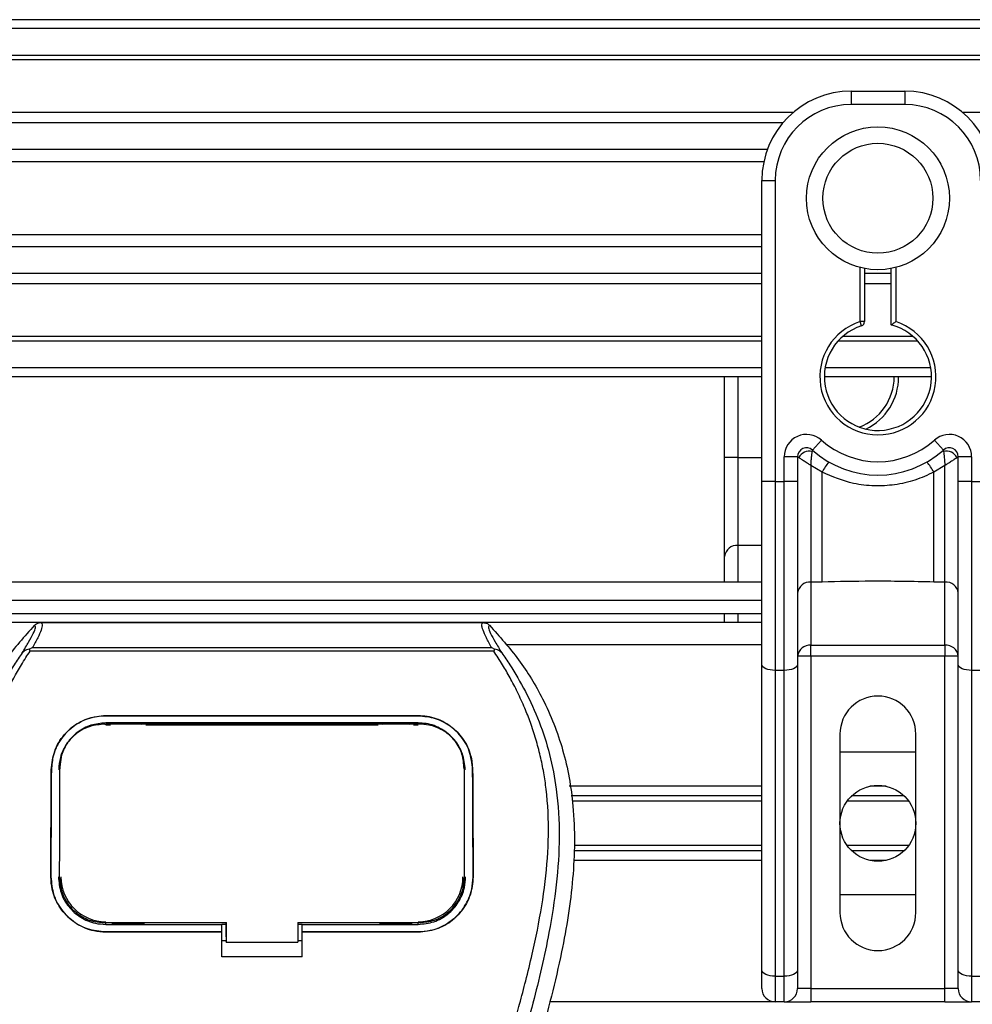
# Model space of a CAD drawing. Header units: millimetres. Extents: x 0 to 420, y 0 to 297.
# Tile 37 of 133: x 70.56 to 74.86, y 236.19 to 240.64. Entities that reach past the tile are written whole.
import ezdxf

# ---------------------------------------------------------------- set-up
doc = ezdxf.new("R2010")
doc.units = ezdxf.units.MM

msp = doc.modelspace()

# ---------------------------------------------------------------- linework, layer by layer
at = {"color": 7, "linetype": 'Continuous', "lineweight": 25}
for p, q in [((220.69328, 240.64287), (59.30672, 240.64287)), ((220.69328, 240.60253), (59.30672, 240.60253)), ((220.69328, 240.48149), (59.30672, 240.48149)), ((220.69328, 240.46091), (59.30672, 240.46091)), ((74.31567, 240.3201), (74.55775, 240.3201)), ((74.31567, 240.3201), (74.31567, 240.25958)), ((74.55775, 240.3201), (74.55775, 240.25958)), ((74.55775, 240.25958), (74.31567, 240.25958)), ((74.05344, 240.22326), (59.30672, 240.22326)), ((95.90787, 240.22326), (74.81998, 240.22326)), ((74.00699, 240.17645), (59.30672, 240.17645)), ((73.93699, 240.05587), (59.30672, 240.05587)), ((73.9212, 240.00136), (59.30672, 240.00136)), ((73.9122, 239.56059), (73.9122, 239.91663)), ((73.9122, 239.91663), (73.97272, 239.91663)), ((73.97272, 239.91663), (73.97272, 238.5555)), ((73.9122, 239.67052), (59.30672, 239.67052)), ((73.9122, 239.61601), (59.30672, 239.61601)), ((73.9122, 239.30436), (73.9122, 239.56059)), ((73.9122, 239.49543), (59.30672, 239.49543)), ((74.35602, 239.27854), (74.35602, 239.52318)), ((74.37619, 239.51865), (74.37619, 239.27854)), ((74.49723, 239.49543), (74.37619, 239.49543)), ((74.49723, 239.2634), (74.49723, 239.51865)), ((74.5174, 239.52318), (74.5174, 239.27854)), ((73.9122, 239.44862), (59.30672, 239.44862)), ((74.49723, 239.44862), (74.37619, 239.44862)), ((73.9122, 238.5555), (73.9122, 239.30436)), ((74.36222, 239.25934), (74.35602, 239.27854)), ((74.37619, 239.27854), (74.35602, 239.27854)), ((73.9122, 239.21097), (59.30672, 239.21097)), ((73.9122, 239.1904), (59.30672, 239.1904)), ((74.61715, 239.1904), (74.25627, 239.1904)), ((74.59637, 239.21097), (74.27705, 239.21097)), ((73.9122, 239.06936), (59.30672, 239.06936)), ((74.6754, 239.06936), (74.19802, 239.06936)), ((73.9122, 239.02901), (59.30672, 239.02901)), ((73.74359, 238.66392), (73.74359, 239.02901)), ((73.80411, 239.02901), (73.80411, 238.66392)), ((74.67879, 239.02901), (74.19463, 239.02901)), ((74.14084, 238.69821), (74.18118, 238.74332)), ((74.69224, 238.74332), (74.73259, 238.69821)), ((73.80411, 238.66392), (73.74359, 238.66392)), ((73.74359, 238.21774), (73.74359, 238.66392)), ((73.80411, 238.66392), (73.80411, 238.26732)), ((73.80411, 238.66392), (73.9122, 238.66392)), ((74.01307, 238.5555), (74.01307, 238.66814)), ((74.07359, 238.66814), (74.01307, 238.66814)), ((74.07359, 238.66814), (74.07359, 238.5555)), ((74.07939, 238.66392), (74.07359, 238.66392)), ((74.79983, 238.66392), (74.79403, 238.66392)), ((74.86035, 238.66814), (74.79983, 238.66814)), ((74.79983, 238.5555), (74.79983, 238.66814)), ((74.86035, 238.66814), (74.86035, 238.5555)), ((74.18436, 238.59815), (74.13411, 238.62865)), ((74.13411, 238.62865), (74.13411, 238.10207)), ((74.18436, 238.10207), (74.18436, 238.59815)), ((74.73931, 238.62865), (74.68906, 238.59815)), ((74.68906, 238.10207), (74.68906, 238.59815)), ((74.73931, 238.10207), (74.73931, 238.62865)), ((73.97272, 238.5555), (73.9122, 238.5555)), ((73.9122, 237.72851), (73.9122, 238.5555)), ((73.97272, 238.5555), (73.97272, 237.70293)), ((73.97272, 238.5555), (74.01307, 238.5555)), ((74.07359, 238.5555), (74.01307, 238.5555)), ((74.01307, 237.70293), (74.01307, 238.5555)), ((74.07359, 238.5555), (74.07359, 237.72851)), ((74.79983, 237.72851), (74.79983, 238.5555)), ((74.86035, 238.5555), (74.79983, 238.5555)), ((74.86035, 238.5555), (74.9007, 238.5555)), ((74.86035, 238.5555), (74.86035, 237.70293)), ((73.80411, 238.26732), (73.80411, 238.10104)), ((73.9122, 238.26732), (73.80411, 238.26732)), ((73.74359, 238.10104), (73.74359, 238.21774)), ((73.9122, 238.10104), (59.30672, 238.10104)), ((74.18436, 238.10207), (74.13411, 238.10207)), ((74.13411, 238.10207), (74.13411, 237.81642)), ((74.73931, 238.10207), (74.68906, 238.10207)), ((74.73931, 237.81642), (74.73931, 238.10207)), ((59.99261, 238.02034), (73.9122, 238.02034)), ((61.05592, 237.95982), (73.9122, 237.95982)), ((73.74359, 237.91948), (73.74359, 237.95982)), ((73.80411, 237.95982), (73.80411, 237.91948)), ((73.9122, 237.91948), (64.88099, 237.91948)), ((70.65347, 237.9188), (72.6521, 237.9188)), ((70.60468, 237.78978), (70.60087, 237.7984)), ((70.61531, 237.80554), (72.69032, 237.80554)), ((72.70482, 237.79851), (72.70038, 237.78978)), ((73.9122, 237.81861), (72.7596, 237.81861)), ((74.13411, 237.81642), (74.73931, 237.81642)), ((74.13411, 237.76684), (74.13411, 237.81642)), ((74.73931, 237.81642), (74.73931, 237.76684)), ((72.70038, 237.78978), (70.60468, 237.78978)), ((74.13411, 237.76684), (74.07359, 237.76684)), ((74.13411, 237.76684), (74.13411, 236.26526)), ((74.73931, 237.76684), (74.13411, 237.76684)), ((74.79983, 237.76684), (74.73931, 237.76684)), ((74.73931, 236.26526), (74.73931, 237.76684)), ((73.9122, 236.3468), (73.9122, 237.72851)), ((74.07359, 237.72851), (74.07359, 236.3468)), ((74.79983, 236.3468), (74.79983, 237.72851)), ((74.01307, 237.70293), (73.97272, 237.70293)), ((73.97272, 237.70293), (73.97272, 236.32122)), ((74.01307, 236.32122), (74.01307, 237.70293)), ((74.9007, 237.70293), (74.86035, 237.70293)), ((74.86035, 237.70293), (74.86035, 236.32122)), ((70.94673, 237.49797), (72.35886, 237.49797)), ((70.94673, 237.49778), (70.94673, 237.49797)), ((72.35886, 237.49778), (70.94673, 237.49778)), ((72.35886, 237.49778), (72.35886, 237.49797)), ((72.35886, 237.4653), (70.94673, 237.4653)), ((70.94673, 237.45619), (70.96761, 237.45619)), ((70.94723, 237.45996), (70.94709, 237.45996)), ((71.1199, 237.46344), (70.97529, 237.46344)), ((71.12758, 237.45619), (72.17801, 237.45619)), ((72.3303, 237.46344), (72.18569, 237.46344)), ((72.33797, 237.45619), (72.35886, 237.45619)), ((74.26524, 237.41514), (74.26524, 236.60821)), ((74.60818, 236.60821), (74.60818, 237.41514)), ((74.26524, 237.33445), (74.60818, 237.33445)), ((70.73972, 237.26624), (70.73927, 237.25729)), ((70.73999, 237.27553), (70.73953, 237.26662)), ((72.56604, 237.26667), (72.56558, 237.27554)), ((72.56632, 237.25729), (72.56586, 237.26623)), ((70.70079, 237.2539), (70.70061, 237.2539)), ((72.60479, 237.2539), (72.60497, 237.2539)), ((73.9122, 237.17912), (73.04184, 237.17912)), ((74.47369, 237.17912), (74.39973, 237.17912)), ((73.9122, 237.13538), (73.04984, 237.13538)), ((74.55546, 237.13538), (74.31796, 237.13538)), ((73.9122, 237.11222), (73.05408, 237.11222)), ((74.57562, 237.11222), (74.2978, 237.11222)), ((73.9122, 236.91114), (73.06415, 236.91114)), ((74.57562, 236.91114), (74.2978, 236.91114)), ((73.9122, 236.88797), (73.06303, 236.88797)), ((74.55546, 236.88797), (74.31796, 236.88797)), ((73.9122, 236.84424), (73.0609, 236.84424)), ((74.47369, 236.84424), (74.39973, 236.84424)), ((70.6986, 236.76966), (70.69842, 236.76966)), ((70.73808, 236.76601), (70.7382, 236.76578)), ((72.56738, 236.76577), (72.56751, 236.766)), ((72.60698, 236.76966), (72.60716, 236.76966)), ((74.60818, 236.6889), (74.26524, 236.6889)), ((70.94673, 236.55503), (70.94673, 236.56314)), ((70.94673, 236.55503), (71.47123, 236.55503)), ((70.97869, 236.55694), (71.11649, 236.55694)), ((71.47123, 236.55675), (71.49144, 236.55675)), ((71.47123, 236.52287), (71.47123, 236.55503)), ((71.49144, 236.49879), (71.49144, 236.56512)), ((71.49144, 236.56314), (71.49144, 236.47423)), ((71.81421, 236.56314), (72.36551, 236.56313)), ((71.81421, 236.56314), (71.81421, 236.47423)), ((71.81421, 236.55675), (71.83435, 236.55675)), ((71.83435, 236.55503), (72.35886, 236.55503)), ((71.83435, 236.52287), (71.83435, 236.55503)), ((72.18909, 236.55694), (72.32689, 236.55694)), ((72.35886, 236.55503), (72.35886, 236.56313)), ((70.94673, 236.52092), (70.94673, 236.52075)), ((70.94673, 236.52092), (71.47123, 236.52092)), ((71.47123, 236.52075), (70.94673, 236.52075)), ((71.47123, 236.40839), (71.47123, 236.52075)), ((71.83435, 236.52092), (72.35886, 236.52092)), ((71.83435, 236.40839), (71.83435, 236.52075)), ((72.35886, 236.52075), (71.83435, 236.52075)), ((72.35886, 236.52092), (72.35886, 236.52075)), ((71.47123, 236.48251), (71.49144, 236.48251)), ((71.49144, 236.49879), (71.49144, 236.47586)), ((71.49144, 236.47423), (71.49144, 236.47586)), ((71.49144, 236.47423), (71.81421, 236.47423)), ((71.81421, 236.48251), (71.83435, 236.48251)), ((71.83435, 236.40839), (71.47123, 236.40839)), ((73.9122, 236.26526), (73.9122, 236.3468)), ((74.07359, 236.3468), (74.07359, 236.26526)), ((74.79983, 236.26526), (74.79983, 236.3468)), ((73.97272, 236.32122), (74.01307, 236.32122)), ((73.97272, 236.32122), (73.97272, 236.20474)), ((74.01307, 236.20474), (74.01307, 236.32122)), ((74.86035, 236.32122), (74.9007, 236.32122)), ((74.86035, 236.32122), (74.86035, 236.20474)), ((74.13411, 236.26526), (74.07359, 236.26526)), ((74.13411, 236.26526), (74.13411, 236.20474)), ((74.13411, 236.26526), (74.73931, 236.26526)), ((74.73931, 236.20474), (74.73931, 236.26526)), ((74.79983, 236.26526), (74.73931, 236.26526)), ((73.97272, 236.20474), (72.9548, 236.20474)), ((74.01307, 236.20474), (73.97272, 236.20474)), ((74.01307, 236.20474), (74.13411, 236.20474)), ((74.73931, 236.20474), (74.13411, 236.20474)), ((74.73931, 236.20474), (74.86035, 236.20474)), ((74.9007, 236.20474), (74.86035, 236.20474))]:
    msp.add_line(p, q, dxfattribs=at)
at = {"color": 7, "linetype": 'Continuous', "lineweight": 25, "flags": 128}
for points in [[(73.97272, 237.70293), (73.96092, 237.70343), (73.94956, 237.70488), (73.9391, 237.70724), (73.92993, 237.71043), (73.9224, 237.7143), (73.91681, 237.71872), (73.91337, 237.72352), (73.9122, 237.72851)], [(74.07359, 237.72851), (74.07243, 237.72352), (74.06898, 237.71872), (74.06339, 237.7143), (74.05586, 237.71043), (74.04669, 237.70724), (74.03623, 237.70488), (74.02488, 237.70343), (74.01307, 237.70293)], [(74.86035, 237.70293), (74.84854, 237.70343), (74.83719, 237.70488), (74.82673, 237.70724), (74.81756, 237.71043), (74.81003, 237.7143), (74.80444, 237.71872), (74.80099, 237.72352), (74.79983, 237.72851)], [(70.94214, 237.45997), (70.94673, 237.45996), (70.94709, 237.45996)], [(70.94007, 236.56314), (71.20685, 236.56314), (71.49144, 236.56314)], [(73.97272, 236.32122), (73.96092, 236.32171), (73.94956, 236.32317), (73.9391, 236.32553), (73.92993, 236.32871), (73.9224, 236.33259), (73.91681, 236.33701), (73.91337, 236.34181), (73.9122, 236.3468)], [(74.07359, 236.3468), (74.07243, 236.34181), (74.06898, 236.33701), (74.06339, 236.33259), (74.05586, 236.32871), (74.04669, 236.32553), (74.03623, 236.32317), (74.02488, 236.32171), (74.01307, 236.32122)], [(74.86035, 236.32122), (74.84854, 236.32171), (74.83719, 236.32317), (74.82673, 236.32553), (74.81756, 236.32871), (74.81003, 236.33259), (74.80444, 236.33701), (74.80099, 236.34181), (74.79983, 236.3468)]]:
    msp.add_lwpolyline(points, dxfattribs=at)
at = {"color": 7, "linetype": 'Continuous', "lineweight": 25}
for centre, radius in [((74.43671, 239.83594), 0.32301), ((74.43671, 239.83594), 0.24845), ((74.43671, 237.01168), 0.17147)]:
    msp.add_circle(centre, radius, dxfattribs=at)
for centre, radius, start, end in [((74.31567, 239.91663), 0.40347, 90, 180), ((74.55775, 239.91663), 0.40347, 0, 90), ((74.31567, 239.91663), 0.34295, 90, 180), ((74.55775, 239.91663), 0.34295, 0, 90), ((74.43671, 239.02901), 0.26225, 107.92021, 72.07979), ((74.35602, 239.27854), 0.02017, 287.92021, 0), ((74.43671, 239.02901), 0.24208, 107.92021, 75.52249), ((74.2681, 239.02901), 0.24208, 290.3804, 360), ((74.2681, 239.02901), 0.26225, 295.88119, 360), ((74.11394, 238.66814), 0.10087, 48.18969, 180), ((74.43671, 239.02901), 0.38329, 228.18969, 311.81031), ((74.75948, 238.66814), 0.10087, 0, 131.81031), ((74.11394, 238.66814), 0.04035, 48.18969, 180), ((74.11394, 238.66814), 0.04035, 48.19069, 179.99948), ((74.12648, 238.64086), 0.05243, 75.20753, 153.90631), ((74.43671, 239.02901), 0.44381, 228.18969, 311.81031), ((74.75948, 238.66814), 0.04035, 0, 131.81031), ((74.75948, 238.66814), 0.04035, 0.00052, 131.80931), ((74.74694, 238.64086), 0.05243, 26.09369, 104.79247), ((74.43483, 238.46852), 0.28202, 141.32705, 152.63541), ((74.4386, 238.46852), 0.28202, 27.36459, 38.67295), ((73.79914, 238.21167), 0.05587, 84.88893, 173.75645), ((74.12913, 238.04642), 0.05587, 84.88893, 173.75645), ((74.74429, 238.04642), 0.05587, 6.24355, 95.11107), ((74.12913, 237.76077), 0.05587, 84.88893, 173.75645), ((74.74429, 237.76077), 0.05587, 6.24355, 95.11107), ((74.43671, 237.41514), 0.17147, 0, 180), ((70.94673, 236.7696), 0.20244, 180, 270), ((72.35886, 236.7696), 0.20244, 270, 0), ((74.43671, 236.60821), 0.17147, 180, 0), ((73.97272, 236.26526), 0.06052, 180, 270), ((74.01307, 236.26526), 0.06052, 270, 0), ((74.86035, 236.26526), 0.06052, 180, 270)]:
    msp.add_arc(centre, radius, start, end, dxfattribs=at)
for points, knots in [([(74.49723, 239.2634), (74.49739, 239.26353), (74.49772, 239.26378), (74.5002, 239.26569), (74.50397, 239.26857), (74.50939, 239.27265), (74.51413, 239.27615), (74.51694, 239.2782), (74.51735, 239.2785), (74.5174, 239.27854)], [0, 0, 0, 0, 0.16194992, 0.32336195, 0.4972773, 0.7062892, 0.9573608, 0.99480442, 1, 1, 1, 1]), ([(74.13411, 238.62865), (74.13412, 238.62876), (74.13413, 238.62898), (74.13415, 238.62933), (74.13417, 238.62976), (74.13421, 238.63037), (74.13426, 238.63133), (74.13435, 238.63282), (74.13449, 238.63515), (74.13472, 238.63884), (74.13514, 238.64493), (74.13604, 238.65669), (74.13714, 238.66828), (74.13861, 238.68174), (74.13933, 238.68736), (74.13987, 238.69155)], [0, 0, 0, 0, 0.004266, 0.0088901, 0.0138063, 0.0214465, 0.0333306, 0.0518502, 0.0808258, 0.1265764, 0.2004509, 0.327518, 0.6126852, 0.71116, 1, 1, 1, 1]), ([(74.14084, 238.69821), (74.14082, 238.69816), (74.14078, 238.69799), (74.14049, 238.6961), (74.14006, 238.69299), (74.13987, 238.69155)], [0, 0, 0, 0, 0.1978945, 0.6297578, 1, 1, 1, 1]), ([(74.73259, 238.69821), (74.73262, 238.69806), (74.73269, 238.69774), (74.73305, 238.69529), (74.7334, 238.69265), (74.73355, 238.69155)], [0, 0, 0, 0, 0.3358482, 0.722383, 1, 1, 1, 1]), ([(74.73355, 238.69155), (74.73409, 238.68736), (74.73481, 238.68174), (74.73628, 238.66828), (74.73738, 238.65669), (74.73828, 238.64493), (74.7387, 238.63884), (74.73893, 238.63515), (74.73907, 238.63282), (74.73916, 238.63133), (74.73921, 238.63037), (74.73925, 238.62976), (74.73927, 238.62933), (74.73929, 238.62898), (74.7393, 238.62876), (74.73931, 238.62865)], [0, 0, 0, 0, 0.28884002, 0.38731484, 0.67248202, 0.79954912, 0.87342364, 0.91917425, 0.94814978, 0.9666694, 0.97855354, 0.98619373, 0.99110991, 0.99573404, 1, 1, 1, 1]), ([(74.07939, 238.66392), (74.07815, 238.66482), (74.07548, 238.66676), (74.07382, 238.66798), (74.07365, 238.6681), (74.07359, 238.66814)], [0, 0, 0, 0, 0.3727547, 0.8035537, 1, 1, 1, 1]), ([(74.13411, 238.62865), (74.13402, 238.62871), (74.13387, 238.6288), (74.13364, 238.62894), (74.13338, 238.6291), (74.13299, 238.62934), (74.13239, 238.62971), (74.13148, 238.63027), (74.13008, 238.63114), (74.12792, 238.63247), (74.12455, 238.63455), (74.11913, 238.63791), (74.10914, 238.64417), (74.09938, 238.65042), (74.08793, 238.65799), (74.08304, 238.66138), (74.07939, 238.66392)], [0, 0, 0, 0, 0.0041906, 0.0068565, 0.010501, 0.0160828, 0.0246331, 0.0377369, 0.0578443, 0.0887963, 0.1368222, 0.212883, 0.3405739, 0.6117157, 0.7098737, 1, 1, 1, 1]), ([(74.79403, 238.66392), (74.79038, 238.66138), (74.78549, 238.65799), (74.77404, 238.65042), (74.76428, 238.64417), (74.75429, 238.63791), (74.74887, 238.63455), (74.7455, 238.63247), (74.74334, 238.63114), (74.74194, 238.63027), (74.74103, 238.62971), (74.74043, 238.62934), (74.74004, 238.6291), (74.73978, 238.62894), (74.73955, 238.6288), (74.7394, 238.62871), (74.73931, 238.62865)], [0, 0, 0, 0, 0.2901263, 0.3882843, 0.6594261, 0.787117, 0.8631778, 0.9112037, 0.9421557, 0.9622631, 0.9753669, 0.9839172, 0.989499, 0.9931435, 0.9958094, 1, 1, 1, 1]), ([(74.79983, 238.66814), (74.79968, 238.66803), (74.79937, 238.66781), (74.79724, 238.66625), (74.79498, 238.66461), (74.79403, 238.66392)], [0, 0, 0, 0, 0.3336844, 0.7201517, 1, 1, 1, 1]), ([(74.68906, 238.59815), (74.66117, 238.58543), (74.6046, 238.55962), (74.51344, 238.53915), (74.41968, 238.53395), (74.30679, 238.54626), (74.23096, 238.5784), (74.18436, 238.59815)], [0, 0, 0, 0, 0.1753478, 0.3555794, 0.5310184, 0.7118811, 1, 1, 1, 1]), ([(74.68906, 238.10207), (74.59479, 238.10389), (74.42654, 238.10715), (74.25833, 238.10362), (74.18436, 238.10207)], [0, 0, 0, 0, 0.5602827, 1, 1, 1, 1]), ([(70.62431, 237.90641), (70.5791, 237.85585), (70.48773, 237.75367), (70.37252, 237.5652), (70.28467, 237.34248), (70.24559, 237.12102), (70.23829, 236.92568), (70.24972, 236.70474), (70.29794, 236.40451), (70.36138, 236.16402), (70.39629, 236.03167)], [0, 0, 0, 0, 0.10205548, 0.20624341, 0.33103875, 0.46071931, 0.54297278, 0.62526856, 0.7937741, 1, 1, 1, 1]), ([(70.56932, 237.78163), (70.57937, 237.7987), (70.59956, 237.833), (70.62048, 237.871), (70.63145, 237.89812), (70.62669, 237.90364), (70.62431, 237.90641)], [0, 0, 0, 0, 0.2487274, 0.4994989, 0.7492786, 1, 1, 1, 1]), ([(70.65347, 237.9188), (70.65617, 237.91613), (70.66156, 237.91079), (70.65573, 237.88625), (70.64093, 237.85202), (70.62381, 237.82096), (70.61531, 237.80554)], [0, 0, 0, 0, 0.2575936, 0.5147329, 0.7591509, 1, 1, 1, 1]), ([(70.62431, 237.90641), (70.62629, 237.90825), (70.63028, 237.91195), (70.63752, 237.91579), (70.64532, 237.91835), (70.65075, 237.91865), (70.65347, 237.9188)], [0, 0, 0, 0, 0.2491591, 0.4999762, 0.7491747, 1, 1, 1, 1]), ([(72.69032, 237.80554), (72.682, 237.82107), (72.66539, 237.85206), (72.65052, 237.88621), (72.64419, 237.91076), (72.64946, 237.91612), (72.6521, 237.9188)], [0, 0, 0, 0, 0.2424224, 0.4838284, 0.7414574, 1, 1, 1, 1]), ([(72.6521, 237.9188), (72.65753, 237.91817), (72.66567, 237.91723), (72.6753, 237.91194), (72.67928, 237.90825), (72.68128, 237.9064)], [0, 0, 0, 0, 0.4987145, 0.7487494, 1, 1, 1, 1]), ([(72.68128, 237.9064), (72.67885, 237.90367), (72.674, 237.89821), (72.68466, 237.87143), (72.70557, 237.83349), (72.726, 237.79896), (72.73626, 237.78164)], [0, 0, 0, 0, 0.2514408, 0.5015673, 0.7498635, 1, 1, 1, 1]), ([(72.68128, 237.9064), (72.72649, 237.85584), (72.81786, 237.75367), (72.93306, 237.5652), (73.02091, 237.34248), (73.06, 237.12102), (73.0673, 236.92568), (73.05587, 236.70474), (73.00765, 236.40451), (72.94421, 236.16402), (72.90929, 236.03167)], [0, 0, 0, 0, 0.102054, 0.2062404, 0.3310362, 0.4607173, 0.5429711, 0.6252671, 0.7937733, 1, 1, 1, 1]), ([(70.6008, 237.79839), (70.60056, 237.79835), (70.59626, 237.79756), (70.58812, 237.7952), (70.57748, 237.78972), (70.57202, 237.78431), (70.56932, 237.78163)], [0, 0, 0, 0, 0.0200108, 0.3469957, 0.676674, 1, 1, 1, 1]), ([(70.60073, 237.79848), (70.60538, 237.80103), (70.61012, 237.80362), (70.61521, 237.80551), (70.61531, 237.80554)], [0, 0, 0, 0, 0.9812431, 1, 1, 1, 1]), ([(72.69032, 237.80554), (72.69042, 237.80551), (72.69569, 237.80374), (72.7003, 237.8011), (72.70482, 237.79851)], [0, 0, 0, 0, 0.0189016, 1, 1, 1, 1]), ([(72.73626, 237.78164), (72.73356, 237.78432), (72.72809, 237.78973), (72.71746, 237.79521), (72.70933, 237.79756), (72.70505, 237.79834), (72.70481, 237.79839)], [0, 0, 0, 0, 0.3236146, 0.6535901, 0.9808697, 1, 1, 1, 1]), ([(70.56928, 237.78159), (70.55723, 237.76402), (70.52072, 237.71081), (70.46056, 237.60912), (70.39786, 237.47257), (70.34971, 237.32348), (70.31652, 237.14945), (70.30517, 236.95144), (70.31956, 236.73427), (70.35897, 236.48267), (70.42592, 236.19905), (70.53232, 235.82029), (70.65119, 235.37636), (70.76572, 234.86362), (70.85195, 234.34573), (70.90697, 233.82373), (70.91324, 233.4744), (70.91638, 233.29979)], [0, 0, 0, 0, 0.01713148, 0.05187885, 0.08678877, 0.12161717, 0.15673053, 0.20338813, 0.25034812, 0.29727092, 0.36741646, 0.43767728, 0.5502447, 0.66284727, 0.77534658, 0.88770737, 1, 1, 1, 1]), ([(70.99676, 233.29711), (70.99521, 233.41548), (70.99204, 233.65741), (70.96373, 234.02514), (70.91921, 234.39618), (70.86411, 234.71845), (70.80753, 234.99288), (70.7573, 235.21196), (70.70238, 235.42961), (70.64179, 235.65456), (70.58965, 235.83967), (70.55119, 235.9737), (70.53176, 236.04194), (70.5135, 236.10628), (70.49767, 236.16235), (70.4821, 236.21849), (70.46825, 236.27098), (70.45398, 236.32687), (70.44085, 236.3806), (70.42883, 236.43215), (70.41795, 236.48152), (70.39987, 236.56898), (70.37868, 236.69112), (70.36061, 236.85239), (70.35569, 237.00982), (70.36548, 237.16661), (70.39275, 237.31986), (70.43682, 237.46825), (70.49652, 237.6071), (70.5489, 237.70112), (70.58528, 237.75994), (70.59836, 237.78005), (70.60468, 237.78978)], [0, 0, 0, 0, 0.0757702, 0.1548571, 0.2359051, 0.3148505, 0.3639911, 0.4151955, 0.4586591, 0.5076202, 0.5642678, 0.5817192, 0.5968623, 0.6096795, 0.624536, 0.6341631, 0.6469813, 0.6592987, 0.6711121, 0.6824202, 0.6932232, 0.7035232, 0.739704, 0.7727671, 0.8079075, 0.8413785, 0.8748477, 0.9102013, 0.9450667, 0.9801292, 0.9903909, 1, 1, 1, 1]), ([(72.30882, 233.29711), (72.31173, 233.46121), (72.31756, 233.78935), (72.36832, 234.27924), (72.43837, 234.71005), (72.51739, 235.08323), (72.57462, 235.31856), (72.61472, 235.4725), (72.63352, 235.54312), (72.65202, 235.61121), (72.67042, 235.67781), (72.68971, 235.74678), (72.71067, 235.82095), (72.73616, 235.91012), (72.76328, 236.00476), (72.7913, 236.10356), (72.81842, 236.19916), (72.84631, 236.30478), (72.87354, 236.41626), (72.90583, 236.56543), (72.93568, 236.74493), (72.9516, 236.95843), (72.94426, 237.12313), (72.92682, 237.2414), (72.91126, 237.31693), (72.89121, 237.39277), (72.86751, 237.46495), (72.83953, 237.53607), (72.80855, 237.60395), (72.77486, 237.66909), (72.73843, 237.73149), (72.71369, 237.76939), (72.70038, 237.78978)], [0, 0, 0, 0, 0.1050162, 0.2100001, 0.3148093, 0.3841756, 0.4540228, 0.4697491, 0.4859574, 0.5007826, 0.5148922, 0.5301685, 0.5466097, 0.5642069, 0.5895177, 0.6096146, 0.6299353, 0.6531323, 0.6795668, 0.7034488, 0.7509822, 0.7962784, 0.8412589, 0.8577085, 0.8747396, 0.8922462, 0.9101144, 0.9261934, 0.9450023, 0.962977, 0.9800887, 1, 1, 1, 1]), ([(72.73629, 237.7816), (72.74835, 237.76403), (72.78486, 237.71082), (72.84503, 237.60912), (72.90773, 237.47257), (72.95587, 237.32348), (72.98907, 237.14945), (73.00041, 236.95144), (72.98603, 236.73427), (72.94662, 236.48267), (72.87966, 236.19905), (72.77326, 235.82029), (72.65439, 235.37636), (72.53986, 234.86362), (72.45363, 234.34573), (72.39862, 233.82373), (72.39234, 233.4744), (72.38921, 233.29979)], [0, 0, 0, 0, 0.01713512, 0.05188236, 0.08679215, 0.12162042, 0.15673365, 0.20339108, 0.2503509, 0.29727352, 0.3674188, 0.43767936, 0.55024637, 0.66284852, 0.77534741, 0.88770778, 1, 1, 1, 1]), ([(70.70061, 237.2539), (70.70374, 237.2825), (70.70999, 237.33969), (70.75563, 237.41463), (70.82205, 237.46983), (70.89084, 237.49516), (70.93309, 237.49728), (70.94673, 237.49797)], [0, 0, 0, 0, 0.2254673, 0.4508536, 0.6773692, 0.8959117, 1, 1, 1, 1]), ([(70.94673, 237.49778), (70.9206, 237.49533), (70.86839, 237.49045), (70.79809, 237.45277), (70.74182, 237.39576), (70.70704, 237.32605), (70.7027, 237.27593), (70.70079, 237.2539)], [0, 0, 0, 0, 0.1986654, 0.3969886, 0.6042242, 0.8260387, 1, 1, 1, 1]), ([(72.35886, 237.49797), (72.38505, 237.49552), (72.43739, 237.49062), (72.5079, 237.45275), (72.56421, 237.39548), (72.59879, 237.32572), (72.60309, 237.27578), (72.60497, 237.2539)], [0, 0, 0, 0, 0.1991311, 0.39793157, 0.60588955, 0.82737965, 1, 1, 1, 1]), ([(72.60479, 237.2539), (72.60166, 237.2825), (72.5954, 237.3397), (72.54972, 237.41459), (72.48331, 237.46975), (72.41457, 237.495), (72.3724, 237.4971), (72.35886, 237.49778)], [0, 0, 0, 0, 0.2256595, 0.4512475, 0.6779682, 0.8966264, 1, 1, 1, 1]), ([(70.94673, 237.4653), (70.92397, 237.46316), (70.8785, 237.45889), (70.81734, 237.42581), (70.76879, 237.37601), (70.73916, 237.31569), (70.73556, 237.27266), (70.73398, 237.25376)], [0, 0, 0, 0, 0.2000051, 0.3997225, 0.6073327, 0.8275308, 1, 1, 1, 1]), ([(70.94214, 237.45997), (70.9195, 237.45792), (70.87422, 237.45383), (70.81386, 237.42143), (70.76822, 237.37312), (70.74353, 237.31834), (70.74083, 237.28135), (70.73972, 237.26624)], [0, 0, 0, 0, 0.2128654, 0.4257218, 0.6387225, 0.8523499, 1, 1, 1, 1]), ([(72.36344, 237.45997), (72.36191, 237.45997), (72.20046, 237.45974), (71.72839, 237.46001), (71.25785, 237.45998), (70.94723, 237.45996)], [0, 0, 0, 0, 0.0032392, 0.3420114, 1, 1, 1, 1]), ([(70.97529, 237.46344), (70.97748, 237.46327), (70.98152, 237.46295), (70.98489, 237.4609), (70.98643, 237.45996)], [0, 0, 0, 0, 0.5442305, 1, 1, 1, 1]), ([(71.10853, 237.45995), (71.11057, 237.46109), (71.1141, 237.46306), (71.11818, 237.46333), (71.1199, 237.46344)], [0, 0, 0, 0, 0.5788371, 1, 1, 1, 1]), ([(72.18569, 237.46344), (72.18788, 237.46327), (72.19193, 237.46295), (72.19532, 237.46088), (72.19687, 237.45994)], [0, 0, 0, 0, 0.5420065, 1, 1, 1, 1]), ([(72.31895, 237.45996), (72.32098, 237.46109), (72.3245, 237.46306), (72.32858, 237.46333), (72.3303, 237.46344)], [0, 0, 0, 0, 0.5782449, 1, 1, 1, 1]), ([(72.5716, 237.25376), (72.56896, 237.2785), (72.56367, 237.32797), (72.5243, 237.39293), (72.46695, 237.44075), (72.40749, 237.46281), (72.37086, 237.46468), (72.35886, 237.4653)], [0, 0, 0, 0, 0.22552106, 0.45099433, 0.67672025, 0.8940147, 1, 1, 1, 1]), ([(72.56586, 237.26623), (72.56353, 237.28857), (72.55887, 237.33325), (72.52345, 237.39175), (72.4715, 237.43491), (72.41487, 237.45696), (72.37785, 237.45913), (72.36344, 237.45997)], [0, 0, 0, 0, 0.2177322, 0.4355788, 0.6507548, 0.8640725, 1, 1, 1, 1]), ([(70.7382, 236.76578), (70.73821, 236.76705), (70.73835, 236.84396), (70.73863, 236.96423), (70.73914, 237.12552), (70.7395, 237.21536), (70.73971, 237.26206), (70.73972, 237.26624)], [0, 0, 0, 0, 0.0075194, 0.4566651, 0.7153557, 0.9745252, 1, 1, 1, 1]), ([(72.56586, 237.26623), (72.56588, 237.26206), (72.56622, 237.18473), (72.56667, 237.06312), (72.5671, 236.90114), (72.56729, 236.81222), (72.56738, 236.76704), (72.56738, 236.76577)], [0, 0, 0, 0, 0.02546624, 0.4713629, 0.73178735, 0.99246436, 1, 1, 1, 1]), ([(70.69842, 236.76966), (70.69855, 236.81025), (70.69886, 236.91184), (70.69951, 237.07399), (70.70025, 237.19387), (70.70061, 237.2539)], [0, 0, 0, 0, 0.249392, 0.6241438, 1, 1, 1, 1]), ([(70.70079, 237.2539), (70.70032, 237.17417), (70.6996, 237.05436), (70.69898, 236.89213), (70.69873, 236.81049), (70.6986, 236.76966)], [0, 0, 0, 0, 0.4985433, 0.7491675, 1, 1, 1, 1]), ([(72.60698, 236.76966), (72.60686, 236.81026), (72.60654, 236.91186), (72.60589, 237.07402), (72.60516, 237.19388), (72.60479, 237.2539)], [0, 0, 0, 0, 0.2493778, 0.6241217, 1, 1, 1, 1]), ([(72.60497, 237.2539), (72.60545, 237.17415), (72.60616, 237.05432), (72.60678, 236.8921), (72.60704, 236.81049), (72.60716, 236.76966)], [0, 0, 0, 0, 0.4985836, 0.7491897, 1, 1, 1, 1]), ([(70.94673, 236.52075), (70.91887, 236.52348), (70.86316, 236.52894), (70.78888, 236.57155), (70.73274, 236.63427), (70.70264, 236.70432), (70.69964, 236.75084), (70.69842, 236.76966)], [0, 0, 0, 0, 0.2134118, 0.4268173, 0.6404853, 0.8545743, 1, 1, 1, 1]), ([(70.6986, 236.76966), (70.70127, 236.74173), (70.7066, 236.68588), (70.74935, 236.61125), (70.81239, 236.55498), (70.88224, 236.52517), (70.92839, 236.52213), (70.94673, 236.52092)], [0, 0, 0, 0, 0.2152728, 0.4305775, 0.6450792, 0.8589771, 1, 1, 1, 1]), ([(70.73251, 236.7696), (70.73484, 236.74547), (70.7395, 236.69722), (70.7765, 236.63279), (70.83103, 236.58426), (70.89129, 236.55866), (70.93101, 236.55606), (70.94673, 236.55503)], [0, 0, 0, 0, 0.2155433, 0.4311178, 0.6459265, 0.8599501, 1, 1, 1, 1]), ([(70.7382, 236.76578), (70.7404, 236.74296), (70.7448, 236.69731), (70.77979, 236.63638), (70.83133, 236.59055), (70.88809, 236.56652), (70.9254, 236.5641), (70.94007, 236.56314)], [0, 0, 0, 0, 0.2161227, 0.4322836, 0.6474825, 0.8614599, 1, 1, 1, 1]), ([(72.60716, 236.76966), (72.6045, 236.74172), (72.59916, 236.68584), (72.5564, 236.61115), (72.49329, 236.55483), (72.42338, 236.525), (72.3772, 236.52196), (72.35886, 236.52075)], [0, 0, 0, 0, 0.2152168, 0.4304623, 0.6450993, 0.8590403, 1, 1, 1, 1]), ([(72.35886, 236.52092), (72.3867, 236.52365), (72.44237, 236.52912), (72.51658, 236.5717), (72.57268, 236.63435), (72.60276, 236.70434), (72.60577, 236.75085), (72.60698, 236.76966)], [0, 0, 0, 0, 0.2134298, 0.4268559, 0.6403481, 0.8544905, 1, 1, 1, 1]), ([(72.35886, 236.55503), (72.38289, 236.55739), (72.43094, 236.5621), (72.49501, 236.59885), (72.54343, 236.65294), (72.56939, 236.7133), (72.57201, 236.7534), (72.57307, 236.7696)], [0, 0, 0, 0, 0.2134822, 0.4269583, 0.6406207, 0.8548221, 1, 1, 1, 1]), ([(72.36551, 236.56313), (72.38812, 236.56535), (72.43333, 236.56979), (72.49361, 236.60437), (72.53925, 236.65529), (72.56386, 236.71234), (72.56637, 236.75033), (72.56738, 236.76577)], [0, 0, 0, 0, 0.212876, 0.4257362, 0.6390345, 0.8533124, 1, 1, 1, 1]), ([(70.97869, 236.55694), (70.97745, 236.55802), (70.97536, 236.55983), (70.97309, 236.5619), (70.97205, 236.56289), (70.97178, 236.56314)], [0, 0, 0, 0, 0.5217125, 0.8781434, 1, 1, 1, 1]), ([(70.99293, 236.56314), (70.99258, 236.56269), (70.99085, 236.56046), (70.9859, 236.5578), (70.98117, 236.55723), (70.97869, 236.55694)], [0, 0, 0, 0, 0.1064229, 0.5308645, 1, 1, 1, 1]), ([(71.11649, 236.55694), (71.11426, 236.55718), (71.10978, 236.55766), (71.1048, 236.56015), (71.10284, 236.56251), (71.10232, 236.56314)], [0, 0, 0, 0, 0.4233453, 0.8466836, 1, 1, 1, 1]), ([(71.12339, 236.56314), (71.12313, 236.56289), (71.12198, 236.56178), (71.11969, 236.55971), (71.1176, 236.55789), (71.11649, 236.55694)], [0, 0, 0, 0, 0.1217656, 0.5374861, 1, 1, 1, 1]), ([(72.18909, 236.55694), (72.18785, 236.55802), (72.18576, 236.55983), (72.18349, 236.5619), (72.18245, 236.56288), (72.18219, 236.56313)], [0, 0, 0, 0, 0.522407, 0.8793122, 1, 1, 1, 1]), ([(72.20332, 236.56313), (72.20298, 236.56269), (72.20124, 236.56046), (72.1963, 236.5578), (72.19157, 236.55723), (72.18909, 236.55694)], [0, 0, 0, 0, 0.1058158, 0.5305457, 1, 1, 1, 1]), ([(72.32689, 236.55694), (72.32466, 236.55718), (72.32018, 236.55766), (72.3152, 236.56015), (72.31325, 236.56251), (72.31273, 236.56313)], [0, 0, 0, 0, 0.42366418, 0.84732129, 1, 1, 1, 1]), ([(72.33378, 236.56313), (72.33352, 236.56288), (72.33238, 236.56178), (72.33009, 236.55971), (72.32799, 236.55789), (72.32689, 236.55694)], [0, 0, 0, 0, 0.1204858, 0.5368121, 1, 1, 1, 1])]:
    msp.add_open_spline(points, degree=3, knots=knots, dxfattribs=at)

doc.saveas('drawing.dxf')
